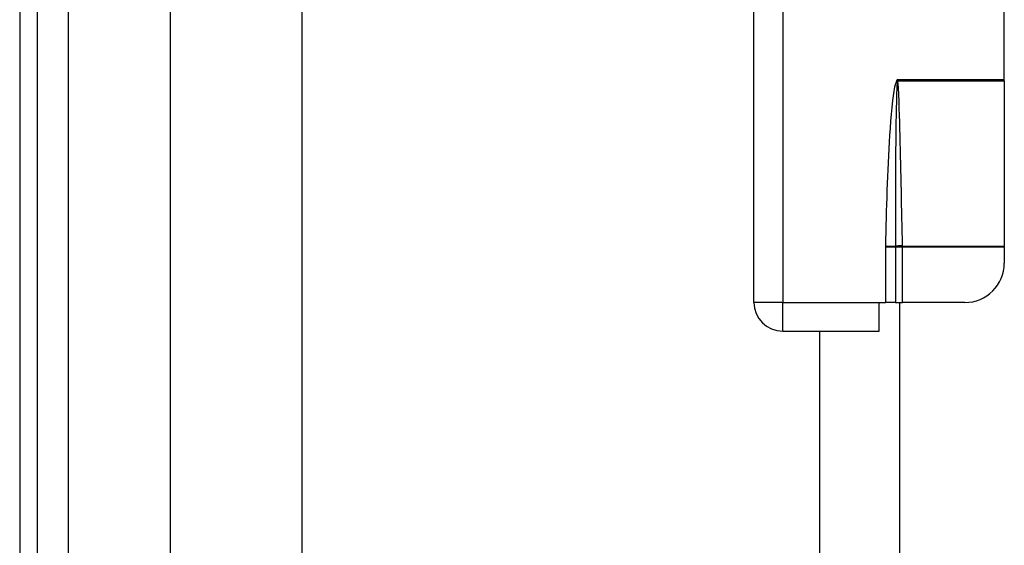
# Model space of a CAD drawing. Header units: inches. Extents: x 4 to 114, y 7 to 59.
# Tile 13 of 98: x 3.89 to 6.84, y 31.53 to 33.11. Entities that reach past the tile are written whole.
import ezdxf

# ---------------------------------------------------------------- set-up
doc = ezdxf.new("R2010")
doc.units = ezdxf.units.IN
doc.header["$MEASUREMENT"] = 0
doc.layers.add('Visible Edges(ANSI)', color=7, linetype='Continuous', lineweight=25)
doc.layers.add('Visible Tangent Edges(ANSI)', color=7, linetype='Continuous', lineweight=25)

msp = doc.modelspace()

# ---------------------------------------------------------------- linework, layer by layer
at = {"layer": 'Visible Edges(ANSI)'}
for p, q in [((3.894, 39.4274), (3.894, 27.9164)), ((3.947, 27.9164), (3.947, 39.4274)), ((6.094, 32.2579), (6.094, 35.0859)), ((6.844, 32.9259), (6.844, 34.4179)), ((4.3461, 28.5888), (4.3461, 33.2895)), ((4.7398, 33.2886), (4.7398, 28.5888)), ((6.844, 32.9218), (6.844, 32.9259)), ((6.844, 32.9218), (6.844, 32.4265)), ((6.844, 32.425), (6.844, 32.4265)), ((6.844, 32.425), (6.844, 32.376)), ((6.469, 32.1719), (6.469, 32.2579)), ((6.469, 32.2579), (6.4879, 32.2579)), ((6.518, 32.2579), (6.4879, 32.2579)), ((6.518, 32.2579), (6.539, 32.2579)), ((6.531, 30.7114), (6.531, 32.2579)), ((6.7259, 32.2579), (6.539, 32.2579)), ((6.18, 32.1719), (6.469, 32.1719)), ((6.2918, 30.7974), (6.2918, 32.1719))]:
    msp.add_line(p, q, dxfattribs=at)
for centre, radius, start, end in [((6.7259, 32.376), 0.1181, 270, 0), ((6.18, 32.2579), 0.086, 180, 270)]:
    msp.add_arc(centre, radius, start, end, dxfattribs=at)
at = {"layer": 'Visible Tangent Edges(ANSI)'}
for p, q in [((4.04, 27.9164), (4.04, 39.4274)), ((6.18, 33.5662), (6.18, 32.2579)), ((6.524, 32.9259), (6.522, 32.9237)), ((6.522, 32.9237), (6.5235, 32.9223)), ((6.524, 32.9259), (6.5235, 32.9223)), ((6.524, 32.9259), (6.844, 32.9259)), ((6.5246, 32.9224), (6.524, 32.9259)), ((6.5248, 32.9218), (6.844, 32.9218)), ((6.4879, 32.4273), (6.518, 32.4266)), ((6.4879, 32.425), (6.4879, 32.2579)), ((6.4879, 32.425), (6.518, 32.425)), ((6.518, 32.425), (6.539, 32.425)), ((6.518, 32.425), (6.518, 32.2579)), ((6.539, 32.4265), (6.844, 32.4265)), ((6.539, 32.425), (6.844, 32.425)), ((6.539, 32.2579), (6.539, 32.425)), ((6.18, 32.2579), (6.094, 32.2579)), ((6.18, 32.2579), (6.469, 32.2579)), ((6.18, 32.1719), (6.18, 32.2579))]:
    msp.add_line(p, q, dxfattribs=at)
at = {"layer": 'Visible Tangent Edges(ANSI)', "flags": 128}
for points in [[(6.522, 32.9237), (6.5153, 32.9042), (6.5117, 32.8837), (6.5091, 32.8631), (6.5069, 32.8424), (6.505, 32.8217), (6.5033, 32.801), (6.5018, 32.7802), (6.5004, 32.7595), (6.4992, 32.7388), (6.498, 32.718), (6.4969, 32.6973), (6.4959, 32.6765), (6.495, 32.6557), (6.4941, 32.635), (6.4933, 32.6142), (6.4925, 32.5934), (6.4918, 32.5727), (6.4911, 32.5519), (6.4905, 32.5311), (6.4899, 32.5104), (6.4894, 32.4896), (6.4888, 32.4688), (6.4884, 32.448), (6.4879, 32.4273)], [(6.5235, 32.9223), (6.5235, 32.9223), (6.5235, 32.9222), (6.5235, 32.9222), (6.5235, 32.9222), (6.5235, 32.9221), (6.5235, 32.9221), (6.5235, 32.9221), (6.5235, 32.922), (6.5235, 32.922), (6.5234, 32.922), (6.5234, 32.9219), (6.5234, 32.9219), (6.5234, 32.9219), (6.5234, 32.9218), (6.5234, 32.9218), (6.5234, 32.9218), (6.5234, 32.9217), (6.5234, 32.9217), (6.5234, 32.9217), (6.5234, 32.9216), (6.5234, 32.9216), (6.5234, 32.9216), (6.5234, 32.9215), (6.5234, 32.9215)], [(6.5248, 32.9218), (6.5248, 32.9219), (6.5247, 32.9219), (6.5247, 32.9219), (6.5247, 32.9219), (6.5247, 32.922), (6.5247, 32.922), (6.5247, 32.922), (6.5247, 32.922), (6.5247, 32.9221), (6.5247, 32.9221), (6.5247, 32.9221), (6.5247, 32.9221), (6.5247, 32.9222), (6.5247, 32.9222), (6.5247, 32.9222), (6.5247, 32.9222), (6.5246, 32.9223), (6.5246, 32.9223), (6.5246, 32.9223), (6.5246, 32.9223), (6.5246, 32.9224), (6.5246, 32.9224), (6.5246, 32.9224), (6.5246, 32.9224)], [(6.5234, 32.9215), (6.5219, 32.901), (6.5212, 32.8804), (6.5206, 32.8598), (6.5201, 32.8392), (6.5198, 32.8186), (6.5194, 32.7979), (6.5192, 32.7773), (6.5189, 32.7567), (6.5187, 32.7361), (6.5185, 32.7154), (6.5184, 32.6948), (6.5182, 32.6742), (6.5181, 32.6536), (6.518, 32.6329), (6.518, 32.6123), (6.5179, 32.5917), (6.5179, 32.571), (6.5178, 32.5504), (6.5178, 32.5298), (6.5178, 32.5092), (6.5178, 32.4885), (6.5179, 32.4679), (6.5179, 32.4473), (6.518, 32.4266)], [(6.539, 32.4275), (6.5386, 32.4481), (6.5382, 32.4687), (6.5378, 32.4893), (6.5374, 32.5099), (6.537, 32.5305), (6.5365, 32.5511), (6.5361, 32.5717), (6.5357, 32.5924), (6.5353, 32.613), (6.5348, 32.6336), (6.5344, 32.6542), (6.5339, 32.6748), (6.5335, 32.6954), (6.533, 32.716), (6.5325, 32.7366), (6.532, 32.7572), (6.5314, 32.7778), (6.5308, 32.7984), (6.5302, 32.819), (6.5295, 32.8396), (6.5288, 32.8602), (6.5279, 32.8808), (6.5268, 32.9014), (6.5248, 32.9218)], [(6.4879, 32.4273), (6.4879, 32.4272), (6.4879, 32.4271), (6.4879, 32.427), (6.4879, 32.4269), (6.4879, 32.4268), (6.4879, 32.4267), (6.4879, 32.4266), (6.4879, 32.4265), (6.4879, 32.4264), (6.4879, 32.4263), (6.4879, 32.4262), (6.4879, 32.4261), (6.4879, 32.426), (6.4879, 32.426), (6.4879, 32.4259), (6.4879, 32.4258), (6.4879, 32.4257), (6.4879, 32.4256), (6.4879, 32.4255), (6.4879, 32.4254), (6.4879, 32.4253), (6.4879, 32.4252), (6.4879, 32.4251), (6.4879, 32.425)], [(6.518, 32.4266), (6.518, 32.4266), (6.518, 32.4265), (6.518, 32.4265), (6.518, 32.4264), (6.518, 32.4263), (6.518, 32.4263), (6.518, 32.4262), (6.518, 32.4262), (6.518, 32.4261), (6.518, 32.4261), (6.518, 32.426), (6.518, 32.4259), (6.518, 32.4259), (6.518, 32.4258), (6.518, 32.4258), (6.518, 32.4257), (6.518, 32.4257), (6.518, 32.4256), (6.518, 32.4255), (6.518, 32.4255), (6.518, 32.4254), (6.518, 32.4254), (6.518, 32.4253), (6.518, 32.4253)], [(6.518, 32.4253), (6.518, 32.4252), (6.518, 32.4252), (6.518, 32.4252), (6.518, 32.4252), (6.518, 32.4252), (6.518, 32.4252), (6.518, 32.4252), (6.518, 32.4252), (6.518, 32.4252), (6.518, 32.4252), (6.518, 32.4252), (6.518, 32.4251), (6.518, 32.4251), (6.518, 32.4251), (6.518, 32.4251), (6.518, 32.4251), (6.518, 32.4251), (6.518, 32.4251), (6.518, 32.4251), (6.518, 32.4251), (6.518, 32.4251), (6.518, 32.425), (6.518, 32.425), (6.518, 32.425)], [(6.539, 32.4265), (6.539, 32.4265), (6.539, 32.4266), (6.539, 32.4266), (6.539, 32.4267), (6.539, 32.4267), (6.539, 32.4268), (6.539, 32.4268), (6.539, 32.4268), (6.539, 32.4269), (6.539, 32.4269), (6.539, 32.427), (6.539, 32.427), (6.539, 32.4271), (6.539, 32.4271), (6.539, 32.4271), (6.539, 32.4272), (6.539, 32.4272), (6.539, 32.4273), (6.539, 32.4273), (6.539, 32.4273), (6.539, 32.4274), (6.539, 32.4274), (6.539, 32.4275), (6.539, 32.4275)], [(6.539, 32.425), (6.539, 32.4251), (6.539, 32.4252), (6.539, 32.4252), (6.539, 32.4253), (6.539, 32.4253), (6.539, 32.4254), (6.539, 32.4255), (6.539, 32.4255), (6.539, 32.4256), (6.539, 32.4256), (6.539, 32.4257), (6.539, 32.4258), (6.539, 32.4258), (6.539, 32.4259), (6.539, 32.426), (6.539, 32.426), (6.539, 32.4261), (6.539, 32.4261), (6.539, 32.4262), (6.539, 32.4263), (6.539, 32.4263), (6.539, 32.4264), (6.539, 32.4264), (6.539, 32.4265)]]:
    msp.add_lwpolyline(points, dxfattribs=at)
at = {"layer": 'Visible Tangent Edges(ANSI)'}
for centre, major_axis, ratio, start_param, end_param in [((6.5246, 32.9213), (0.0273, 0.0034), 0.040384, 1.565785, 1.605152), ((6.5248, 32.9205), (-0.0268, -0.0064), 0.046335, 4.701347, 4.753684), ((6.539, 32.4262), (0.0276, 0.0005), 0.04762, 1.569859, 2.438449), ((6.539, 32.4252), (-0.0275, -0.001), 0.047596, 4.71061, 5.58098)]:
    msp.add_ellipse(centre, major_axis=major_axis, ratio=ratio, start_param=start_param, end_param=end_param, dxfattribs=at)

doc.saveas('drawing.dxf')
